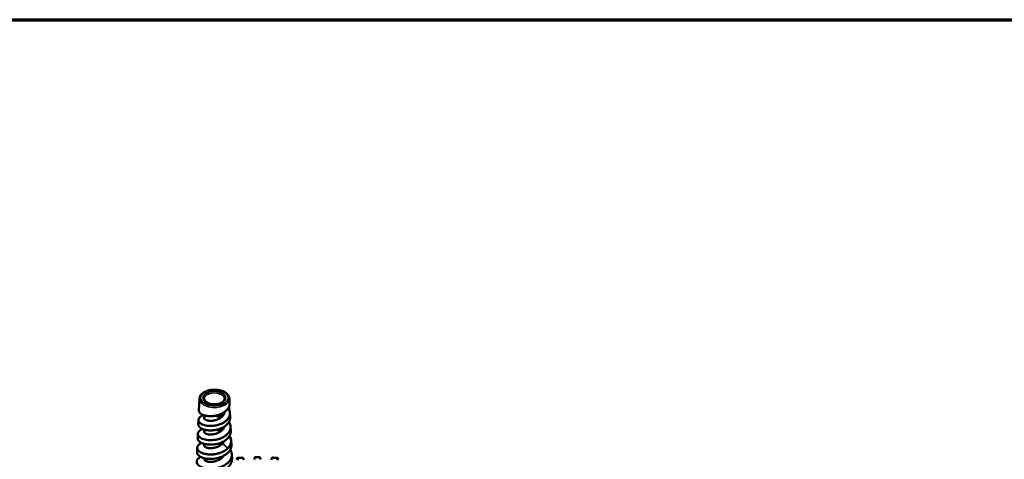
# Model space of a CAD drawing. Header units: millimetres. Extents: x 38 to 2514, y 38 to 1622.
# Tile 115 of 244: x 302 to 706, y 1442 to 1622. Entities that reach past the tile are written whole.
import ezdxf

# ---------------------------------------------------------------- set-up
doc = ezdxf.new("R2010")
doc.units = ezdxf.units.MM
doc.header["$LTSCALE"] = 7.692308
for name, color, linetype, lineweight in [('Border (ISO)', 7, 'Continuous', 70), ('Visible (ISO)', 7, 'Continuous', 50), ('Visible Narrow (ISO)', 7, 'Continuous', 35)]:
    doc.layers.add(name, color=color, linetype=linetype, lineweight=lineweight)

# ---------------------------------------------------------------- blocks, each defined once
blk = doc.blocks.new('Borders Chauvet_A')
at = {"layer": 'Border (ISO)'}
blk.add_line((5, 210.9), (274.4, 210.9), dxfattribs=at)

msp = doc.modelspace()

# ---------------------------------------------------------------- linework, layer by layer
at = {"layer": 'Visible (ISO)'}
for p, q in [((375.99, 1466.577), (375.778, 1461.734)), ((388.176, 1463.411), (388.239, 1461.935)), ((388.27, 1466.577), (388.355, 1464.635)), ((388.239, 1461.935), (387.439, 1462.112)), ((388.527, 1460.702), (388.605, 1458.924)), ((375.606, 1457.8), (375.528, 1456.022)), ((375.356, 1452.089), (375.278, 1450.31)), ((388.777, 1454.99), (388.855, 1453.212)), ((389.027, 1449.279), (389.105, 1447.5)), ((375.106, 1446.377), (375.028, 1444.598)), ((378.13, 1443.865), (378.13, 1443.865)), ((383.462, 1443.961), (383.462, 1443.961)), ((386.275, 1445.097), (386.275, 1445.098)), ((389.277, 1443.567), (389.355, 1441.788))]:
    msp.add_line(p, q, dxfattribs=at)
for centre, major_axis, ratio, start_param, end_param in [((394.182, 1437.319), (-0.519, 4.981), 0.1444891, 5.6592859, 6.2774831), ((401.043, 1437.485), (-0.136, 5.006), 0.0383394, 5.6663268, 6.2817016), ((407.883, 1437.133), (0.244, 5.002), 0.0684704, 5.8097093, 6.9011951)]:
    msp.add_ellipse(centre, major_axis=major_axis, ratio=ratio, start_param=start_param, end_param=end_param, dxfattribs=at)
for points, knots in [([(375.99, 1466.577), (376.007, 1466.958), (376.117, 1467.334), (376.509, 1468.058), (376.805, 1468.403), (377.565, 1469.037), (378.044, 1469.32), (379.123, 1469.781), (379.726, 1469.956), (380.987, 1470.184), (381.645, 1470.236), (382.954, 1470.214), (383.604, 1470.141), (384.838, 1469.873), (385.422, 1469.679), (386.465, 1469.181), (386.925, 1468.877), (387.659, 1468.18), (387.938, 1467.788), (388.201, 1467.109), (388.258, 1466.844), (388.27, 1466.577)], [4.7376455, 4.7376455, 4.7376455, 4.7376455, 5.0155807, 5.0155807, 5.3178254, 5.3178254, 5.6470834, 5.6470834, 5.9805441, 5.9805441, 6.3118422, 6.3118422, 6.6422639, 6.6422639, 6.9739022, 6.9739022, 7.3075315, 7.3075315, 7.6336941, 7.6336941, 7.8287251, 7.8287251, 7.8287251, 7.8287251]), ([(388.358, 1464.522), (388.36, 1464.293), (388.338, 1464.064), (388.292, 1463.836), (388.274, 1463.749), (388.253, 1463.662), (388.228, 1463.575), (388.202, 1463.487), (388.174, 1463.399), (388.141, 1463.311), (388.12, 1463.253), (388.096, 1463.196), (388.072, 1463.138), (388.059, 1463.109), (388.046, 1463.08), (388.033, 1463.052), (387.994, 1462.966), (387.951, 1462.88), (387.904, 1462.796), (387.879, 1462.75), (387.853, 1462.704), (387.826, 1462.659), (387.763, 1462.554), (387.695, 1462.451), (387.622, 1462.35), (387.548, 1462.248), (387.47, 1462.147), (387.386, 1462.049), (387.32, 1461.971), (387.252, 1461.894), (387.18, 1461.819), (387.054, 1461.686), (386.918, 1461.557), (386.773, 1461.432), (386.753, 1461.414), (386.732, 1461.397), (386.712, 1461.379), (386.594, 1461.28), (386.471, 1461.183), (386.342, 1461.089), (386.333, 1461.083), (386.323, 1461.076), (386.314, 1461.069), (386.223, 1461.003), (386.128, 1460.939), (386.032, 1460.876), (385.935, 1460.813), (385.836, 1460.751), (385.735, 1460.692), (385.634, 1460.632), (385.53, 1460.574), (385.425, 1460.518), (385.369, 1460.488), (385.312, 1460.458), (385.255, 1460.429), (385.055, 1460.328), (384.85, 1460.234), (384.64, 1460.147), (384.585, 1460.124), (384.529, 1460.102), (384.473, 1460.08), (384.339, 1460.027), (384.203, 1459.977), (384.065, 1459.93), (383.921, 1459.88), (383.776, 1459.834), (383.628, 1459.79), (383.483, 1459.748), (383.336, 1459.708), (383.187, 1459.671), (383.056, 1459.638), (382.923, 1459.607), (382.79, 1459.579), (382.671, 1459.554), (382.552, 1459.531), (382.432, 1459.51), (382.312, 1459.489), (382.191, 1459.47), (382.071, 1459.452), (381.973, 1459.438), (381.875, 1459.426), (381.778, 1459.414), (381.755, 1459.412), (381.733, 1459.409), (381.71, 1459.407), (381.628, 1459.398), (381.547, 1459.39), (381.465, 1459.383), (381.227, 1459.362), (380.991, 1459.349), (380.758, 1459.344), (380.561, 1459.339), (380.366, 1459.34), (380.174, 1459.347), (379.99, 1459.353), (379.809, 1459.363), (379.631, 1459.379), (379.462, 1459.394), (379.296, 1459.413), (379.134, 1459.436), (379.125, 1459.438), (379.116, 1459.439), (379.108, 1459.44), (379.061, 1459.447), (379.015, 1459.454), (378.97, 1459.462), (378.829, 1459.484), (378.692, 1459.511), (378.558, 1459.54), (378.424, 1459.569), (378.294, 1459.601), (378.168, 1459.636), (378.077, 1459.661), (377.988, 1459.687), (377.901, 1459.715), (377.759, 1459.76), (377.623, 1459.809), (377.494, 1459.862), (377.364, 1459.914), (377.24, 1459.97), (377.124, 1460.029), (377.097, 1460.042), (377.07, 1460.056), (377.044, 1460.07), (377.034, 1460.075), (377.025, 1460.08), (377.015, 1460.086), (376.912, 1460.141), (376.815, 1460.199), (376.724, 1460.259), (376.635, 1460.318), (376.551, 1460.38), (376.473, 1460.443), (376.429, 1460.479), (376.387, 1460.515), (376.347, 1460.553), (376.296, 1460.6), (376.248, 1460.648), (376.203, 1460.697), (376.158, 1460.746), (376.117, 1460.795), (376.079, 1460.846), (376.041, 1460.896), (376.007, 1460.947), (375.976, 1460.999), (375.958, 1461.03), (375.94, 1461.061), (375.925, 1461.092), (375.919, 1461.102), (375.914, 1461.112), (375.91, 1461.122), (375.865, 1461.215), (375.832, 1461.309), (375.809, 1461.403), (375.789, 1461.49), (375.778, 1461.577), (375.777, 1461.664)], [0, 0, 0, 0, 0.04815985, 0.04815985, 0.04815985, 0.06666667, 0.06666667, 0.06666667, 0.08545253, 0.08545253, 0.08545253, 0.09795483, 0.09795483, 0.09795483, 0.10423711, 0.10423711, 0.10423711, 0.12304259, 0.12304259, 0.12304259, 0.13333333, 0.13333333, 0.13333333, 0.15705934, 0.15705934, 0.15705934, 0.18108728, 0.18108728, 0.18108728, 0.2, 0.2, 0.2, 0.23333333, 0.23333333, 0.23333333, 0.23805458, 0.23805458, 0.23805458, 0.26475006, 0.26475006, 0.26475006, 0.26666667, 0.26666667, 0.26666667, 0.28552432, 0.28552432, 0.28552432, 0.30437013, 0.30437013, 0.30437013, 0.32322074, 0.32322074, 0.32322074, 0.33333333, 0.33333333, 0.33333333, 0.3684815, 0.3684815, 0.3684815, 0.37773325, 0.37773325, 0.37773325, 0.4, 0.4, 0.4, 0.42325886, 0.42325886, 0.42325886, 0.44630006, 0.44630006, 0.44630006, 0.46666667, 0.46666667, 0.46666667, 0.48479474, 0.48479474, 0.48479474, 0.50290384, 0.50290384, 0.50290384, 0.51762426, 0.51762426, 0.51762426, 0.52101062, 0.52101062, 0.52101062, 0.53333333, 0.53333333, 0.53333333, 0.56943647, 0.56943647, 0.56943647, 0.6, 0.6, 0.6, 0.62932316, 0.62932316, 0.62932316, 0.65719989, 0.65719989, 0.65719989, 0.6586801, 0.6586801, 0.6586801, 0.66666667, 0.66666667, 0.66666667, 0.69117722, 0.69117722, 0.69117722, 0.71569399, 0.71569399, 0.71569399, 0.73333333, 0.73333333, 0.73333333, 0.76208203, 0.76208203, 0.76208203, 0.79088824, 0.79088824, 0.79088824, 0.79748257, 0.79748257, 0.79748257, 0.8, 0.8, 0.8, 0.82626111, 0.82626111, 0.82626111, 0.8520697, 0.8520697, 0.8520697, 0.86666667, 0.86666667, 0.86666667, 0.88518964, 0.88518964, 0.88518964, 0.90369703, 0.90369703, 0.90369703, 0.92220463, 0.92220463, 0.92220463, 0.93333333, 0.93333333, 0.93333333, 0.93689131, 0.93689131, 0.93689131, 0.9698048, 0.9698048, 0.9698048, 0.99999998, 0.99999998, 0.99999998, 0.99999998]), ([(377.93, 1466.473), (377.93, 1466.211), (378.023, 1465.94), (378.401, 1465.456), (378.632, 1465.25), (379.202, 1464.888), (379.536, 1464.73), (380.284, 1464.476), (380.698, 1464.38), (381.567, 1464.263), (382.021, 1464.243), (382.918, 1464.283), (383.36, 1464.343), (384.185, 1464.535), (384.567, 1464.667), (385.228, 1464.981), (385.508, 1465.162), (385.946, 1465.548), (386.103, 1465.75), (386.29, 1466.127), (386.33, 1466.301), (386.33, 1466.473)], [1.5707963, 1.5707963, 1.5707963, 1.5707963, 1.9938306, 1.9938306, 2.3091423, 2.3091423, 2.6094505, 2.6094505, 2.9124872, 2.9124872, 3.2185007, 3.2185007, 3.5251572, 3.5251572, 3.8298946, 3.8298946, 4.131052, 4.131052, 4.4339914, 4.4339914, 4.712389, 4.712389, 4.712389, 4.712389]), ([(388.239, 1461.935), (388.345, 1461.689), (388.422, 1461.439), (388.519, 1460.932), (388.538, 1460.677), (388.506, 1459.91), (388.367, 1459.404), (387.965, 1458.629), (387.776, 1458.35), (387.327, 1457.817), (387.068, 1457.564), (386.486, 1457.088), (386.166, 1456.868), (385.475, 1456.465), (385.106, 1456.284), (384.331, 1455.965), (383.927, 1455.828), (383.306, 1455.657), (383.097, 1455.606), (382.463, 1455.471), (382.037, 1455.405), (381.188, 1455.322), (380.767, 1455.304), (379.946, 1455.316), (379.548, 1455.346), (378.788, 1455.448), (378.427, 1455.521), (377.755, 1455.706), (377.446, 1455.817), (376.89, 1456.073), (376.645, 1456.216), (376.015, 1456.685), (375.747, 1457.044), (375.549, 1457.791), (375.621, 1458.173), (375.977, 1458.711), (376.136, 1458.882), (376.531, 1459.204), (376.766, 1459.354), (377.169, 1459.555), (377.312, 1459.619), (377.547, 1459.712), (377.635, 1459.744), (377.725, 1459.774)], [-9.1328193, -9.1328193, -9.1328193, -9.1328193, -9.0247467, -9.0247467, -8.9166475, -8.9166475, -8.6996563, -8.6996563, -8.5707571, -8.5707571, -8.4418733, -8.4418733, -8.3127978, -8.3127978, -8.1836815, -8.1836815, -8.0544125, -8.0544125, -7.9896424, -7.9896424, -7.8599806, -7.8599806, -7.7302116, -7.7302116, -7.6004959, -7.6004959, -7.4705567, -7.4705567, -7.3403237, -7.3403237, -7.2100658, -7.2100658, -6.947875, -6.947875, -6.6852865, -6.6852865, -6.5541024, -6.5541024, -6.4231547, -6.4231547, -6.3574438, -6.3574438, -6.3202504, -6.3202504, -6.3202504, -6.3202504]), ([(378.776, 1459.496), (378.651, 1459.444), (378.539, 1459.387), (378.305, 1459.243), (378.195, 1459.152), (377.948, 1458.865), (377.894, 1458.656), (378.013, 1458.249), (378.184, 1458.054), (378.527, 1457.849), (378.601, 1457.81), (378.842, 1457.699), (379.025, 1457.635), (379.331, 1457.557), (379.438, 1457.534), (379.771, 1457.474), (380.01, 1457.447), (380.515, 1457.422), (380.779, 1457.425), (381.324, 1457.461), (381.603, 1457.495), (382.166, 1457.596), (382.447, 1457.663), (383.005, 1457.829), (383.28, 1457.928), (383.81, 1458.158), (384.065, 1458.287), (384.547, 1458.576), (384.774, 1458.735), (385.395, 1459.247), (385.728, 1459.633), (386.063, 1460.236), (386.146, 1460.428), (386.252, 1460.768), (386.285, 1460.915), (386.305, 1461.063)], [4.0941851, 4.0941851, 4.0941851, 4.0941851, 4.1585288, 4.1585288, 4.2461193, 4.2461193, 4.421045, 4.421045, 4.5959386, 4.5959386, 4.639611, 4.639611, 4.7267868, 4.7267868, 4.77052, 4.77052, 4.8578543, 4.8578543, 4.9451919, 4.9451919, 5.0326482, 5.0326482, 5.119801, 5.119801, 5.2073603, 5.2073603, 5.2945388, 5.2945388, 5.3821547, 5.3821547, 5.5570695, 5.5570695, 5.635264, 5.635264, 5.6935013, 5.6935013, 5.6935013, 5.6935013]), ([(384.591, 1458.614), (384.488, 1458.684), (384.381, 1458.751), (384.15, 1458.887), (384.026, 1458.955), (383.643, 1459.148), (383.377, 1459.261), (382.921, 1459.423), (382.736, 1459.481), (382.55, 1459.532)], [3.42005024, 3.42005024, 3.42005024, 3.42005024, 3.4596143, 3.4596143, 3.5032702, 3.5032702, 3.59042987, 3.59042987, 3.64845658, 3.64845658, 3.64845658, 3.64845658]), ([(383.645, 1459.795), (383.987, 1459.702), (384.323, 1459.592), (384.871, 1459.383), (385.088, 1459.291), (385.299, 1459.192)], [-5.67242301, -5.67242301, -5.67242301, -5.67242301, -5.56542796, -5.56542796, -5.49233655, -5.49233655, -5.49233655, -5.49233655]), ([(385.119, 1460.362), (385.26, 1460.236), (385.39, 1460.104), (385.588, 1459.876), (385.661, 1459.784), (385.729, 1459.689)], [2.52817324, 2.52817324, 2.52817324, 2.52817324, 2.59050517, 2.59050517, 2.63160211, 2.63160211, 2.63160211, 2.63160211]), ([(388.095, 1456.955), (388.252, 1456.724), (388.383, 1456.485), (388.615, 1455.941), (388.702, 1455.634), (388.768, 1455.167), (388.78, 1455.011), (388.781, 1454.542), (388.739, 1454.23), (388.612, 1453.768), (388.559, 1453.616), (388.241, 1452.857), (387.822, 1452.286), (386.984, 1451.517), (386.671, 1451.278), (385.991, 1450.837), (385.624, 1450.636), (384.847, 1450.278), (384.439, 1450.122), (383.595, 1449.856), (383.161, 1449.748), (382.284, 1449.58), (381.842, 1449.522), (380.964, 1449.454), (380.53, 1449.446), (379.258, 1449.493), (378.47, 1449.62), (377.102, 1450.038), (376.537, 1450.323), (375.919, 1450.827), (375.752, 1451.005), (375.502, 1451.378), (375.42, 1451.572), (375.342, 1451.964), (375.347, 1452.162), (375.444, 1452.554), (375.536, 1452.746), (375.805, 1453.117), (375.981, 1453.296), (376.412, 1453.628), (376.666, 1453.782), (377.058, 1453.969), (377.166, 1454.016), (377.278, 1454.061)], [-5.0764916, -5.0764916, -5.0764916, -5.0764916, -4.9687941, -4.9687941, -4.8358686, -4.8358686, -4.7692591, -4.7692591, -4.6358765, -4.6358765, -4.5691821, -4.5691821, -4.301038, -4.301038, -4.1670817, -4.1670817, -4.0332431, -4.0332431, -3.8991876, -3.8991876, -3.7649799, -3.7649799, -3.6308228, -3.6308228, -3.4961727, -3.4961727, -3.2257287, -3.2257287, -2.9545337, -2.9545337, -2.8193855, -2.8193855, -2.6839476, -2.6839476, -2.548518, -2.548518, -2.4130636, -2.4130636, -2.2771904, -2.2771904, -2.1410875, -2.1410875, -2.0920481, -2.0920481, -2.0920481, -2.0920481]), ([(388.608, 1458.806), (388.609, 1458.629), (388.597, 1458.452), (388.57, 1458.275), (388.557, 1458.189), (388.541, 1458.104), (388.521, 1458.018), (388.507, 1457.957), (388.491, 1457.895), (388.474, 1457.834), (388.448, 1457.744), (388.418, 1457.654), (388.385, 1457.565), (388.351, 1457.475), (388.314, 1457.386), (388.274, 1457.298), (388.233, 1457.21), (388.189, 1457.122), (388.141, 1457.036), (388.114, 1456.986), (388.085, 1456.937), (388.056, 1456.888), (387.965, 1456.739), (387.865, 1456.592), (387.755, 1456.45), (387.664, 1456.333), (387.567, 1456.218), (387.464, 1456.106), (387.437, 1456.076), (387.409, 1456.046), (387.38, 1456.016), (387.209, 1455.839), (387.022, 1455.668), (386.82, 1455.504), (386.71, 1455.415), (386.596, 1455.329), (386.478, 1455.244), (386.357, 1455.158), (386.232, 1455.074), (386.103, 1454.993), (385.974, 1454.913), (385.841, 1454.834), (385.705, 1454.759), (385.599, 1454.701), (385.492, 1454.645), (385.383, 1454.59), (385.235, 1454.517), (385.084, 1454.446), (384.93, 1454.38), (384.776, 1454.313), (384.62, 1454.25), (384.46, 1454.19), (384.355, 1454.151), (384.25, 1454.113), (384.143, 1454.077), (383.985, 1454.024), (383.825, 1453.974), (383.664, 1453.928), (383.505, 1453.882), (383.343, 1453.84), (383.181, 1453.801), (383.058, 1453.772), (382.935, 1453.744), (382.81, 1453.719), (382.768, 1453.71), (382.725, 1453.702), (382.682, 1453.693), (382.607, 1453.679), (382.533, 1453.665), (382.458, 1453.653), (382.34, 1453.632), (382.221, 1453.614), (382.103, 1453.597), (381.985, 1453.581), (381.866, 1453.566), (381.748, 1453.553), (381.642, 1453.542), (381.536, 1453.532), (381.431, 1453.523), (381.272, 1453.51), (381.115, 1453.501), (380.959, 1453.495), (380.8, 1453.488), (380.644, 1453.485), (380.488, 1453.486), (380.357, 1453.486), (380.227, 1453.489), (380.099, 1453.494), (380.017, 1453.497), (379.937, 1453.501), (379.857, 1453.506), (379.771, 1453.511), (379.686, 1453.517), (379.602, 1453.525), (379.442, 1453.539), (379.284, 1453.556), (379.129, 1453.578), (379.035, 1453.591), (378.943, 1453.605), (378.852, 1453.62), (378.747, 1453.638), (378.643, 1453.657), (378.541, 1453.678), (378.439, 1453.7), (378.339, 1453.722), (378.241, 1453.747), (378.143, 1453.771), (378.047, 1453.797), (377.953, 1453.824), (377.877, 1453.846), (377.804, 1453.869), (377.731, 1453.893), (377.634, 1453.925), (377.539, 1453.958), (377.448, 1453.993), (377.41, 1454.008), (377.372, 1454.023), (377.335, 1454.038), (377.205, 1454.091), (377.081, 1454.147), (376.964, 1454.206), (376.912, 1454.232), (376.861, 1454.259), (376.812, 1454.286), (376.713, 1454.34), (376.619, 1454.397), (376.531, 1454.455), (376.444, 1454.513), (376.361, 1454.573), (376.284, 1454.635), (376.227, 1454.681), (376.172, 1454.728), (376.12, 1454.776), (376.066, 1454.827), (376.014, 1454.879), (375.967, 1454.932), (375.949, 1454.952), (375.932, 1454.972), (375.916, 1454.991), (375.888, 1455.025), (375.861, 1455.059), (375.836, 1455.094), (375.795, 1455.149), (375.759, 1455.204), (375.727, 1455.26), (375.711, 1455.288), (375.696, 1455.316), (375.682, 1455.344), (375.625, 1455.456), (375.584, 1455.57), (375.558, 1455.685), (375.539, 1455.772), (375.528, 1455.86), (375.527, 1455.948)], [0, 0, 0, 0, 0.03635137, 0.03635137, 0.03635137, 0.05400787, 0.05400787, 0.05400787, 0.06666667, 0.06666667, 0.06666667, 0.08532793, 0.08532793, 0.08532793, 0.10398011, 0.10398011, 0.10398011, 0.12264046, 0.12264046, 0.12264046, 0.13333333, 0.13333333, 0.13333333, 0.16598936, 0.16598936, 0.16598936, 0.19284019, 0.19284019, 0.19284019, 0.2, 0.2, 0.2, 0.24313819, 0.24313819, 0.24313819, 0.26666667, 0.26666667, 0.26666667, 0.29070937, 0.29070937, 0.29070937, 0.3147435, 0.3147435, 0.3147435, 0.33333333, 0.33333333, 0.33333333, 0.35840198, 0.35840198, 0.35840198, 0.38347929, 0.38347929, 0.38347929, 0.4, 0.4, 0.4, 0.4243916, 0.4243916, 0.4243916, 0.44849677, 0.44849677, 0.44849677, 0.46666667, 0.46666667, 0.46666667, 0.47290815, 0.47290815, 0.47290815, 0.48376327, 0.48376327, 0.48376327, 0.50084822, 0.50084822, 0.50084822, 0.51794788, 0.51794788, 0.51794788, 0.53333333, 0.53333333, 0.53333333, 0.5565556, 0.5565556, 0.5565556, 0.58011753, 0.58011753, 0.58011753, 0.6, 0.6, 0.6, 0.61255407, 0.61255407, 0.61255407, 0.62592098, 0.62592098, 0.62592098, 0.65136882, 0.65136882, 0.65136882, 0.66666667, 0.66666667, 0.66666667, 0.68420993, 0.68420993, 0.68420993, 0.70173955, 0.70173955, 0.70173955, 0.71927754, 0.71927754, 0.71927754, 0.73333333, 0.73333333, 0.73333333, 0.7522653, 0.7522653, 0.7522653, 0.76016814, 0.76016814, 0.76016814, 0.78774585, 0.78774585, 0.78774585, 0.8, 0.8, 0.8, 0.82442753, 0.82442753, 0.82442753, 0.84855655, 0.84855655, 0.84855655, 0.86666667, 0.86666667, 0.86666667, 0.8857608, 0.8857608, 0.8857608, 0.89280932, 0.89280932, 0.89280932, 0.90483517, 0.90483517, 0.90483517, 0.92389963, 0.92389963, 0.92389963, 0.93333333, 0.93333333, 0.93333333, 0.97120044, 0.97120044, 0.97120044, 1, 1, 1, 1]), ([(378.433, 1453.702), (378.404, 1453.684), (378.377, 1453.666), (378.104, 1453.474), (377.962, 1453.274), (377.921, 1452.965), (377.936, 1452.862), (378.021, 1452.661), (378.092, 1452.563), (378.239, 1452.423), (378.294, 1452.379), (378.605, 1452.162), (378.954, 1452.02), (379.596, 1451.88), (379.827, 1451.846), (380.318, 1451.807), (380.578, 1451.802), (381.115, 1451.822), (381.391, 1451.848), (381.951, 1451.932), (382.234, 1451.991), (382.655, 1452.103), (382.795, 1452.145), (383.49, 1452.374), (384.018, 1452.62), (384.72, 1453.076), (384.936, 1453.24), (385.331, 1453.593), (385.507, 1453.781), (385.813, 1454.175), (385.941, 1454.379), (386.12, 1454.749), (386.181, 1454.91), (386.228, 1455.073)], [1.4286144, 1.4286144, 1.4286144, 1.4286144, 1.4471188, 1.4471188, 1.6227073, 1.6227073, 1.7099178, 1.7099178, 1.7974592, 1.7974592, 1.8411354, 1.8411354, 2.0168327, 2.0168327, 2.1040477, 2.1040477, 2.1917023, 2.1917023, 2.2789123, 2.2789123, 2.3663952, 2.3663952, 2.4100802, 2.4100802, 2.5857607, 2.5857607, 2.6729711, 2.6729711, 2.7606086, 2.7606086, 2.8478201, 2.8478201, 2.9130979, 2.9130979, 2.9130979, 2.9130979]), ([(384.591, 1452.993), (384.555, 1453.018), (384.518, 1453.042), (384.04, 1453.352), (383.546, 1453.586), (383.026, 1453.765)], [0.6877666, 0.6877666, 0.6877666, 0.6877666, 0.70161447, 0.70161447, 0.86676111, 0.86676111, 0.86676111, 0.86676111]), ([(385.183, 1454.494), (385.272, 1454.411), (385.357, 1454.325), (385.515, 1454.152), (385.589, 1454.064), (385.658, 1453.975)], [5.274630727, 5.274630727, 5.274630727, 5.274630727, 5.314947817, 5.314947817, 5.354494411, 5.354494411, 5.354494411, 5.354494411]), ([(388.858, 1453.091), (388.858, 1453.044), (388.858, 1452.997), (388.856, 1452.95), (388.852, 1452.828), (388.842, 1452.707), (388.825, 1452.586), (388.803, 1452.432), (388.771, 1452.278), (388.728, 1452.125), (388.724, 1452.111), (388.72, 1452.096), (388.716, 1452.081), (388.69, 1451.994), (388.661, 1451.906), (388.629, 1451.819), (388.596, 1451.732), (388.56, 1451.645), (388.521, 1451.559), (388.481, 1451.472), (388.439, 1451.387), (388.393, 1451.302), (388.355, 1451.233), (388.315, 1451.164), (388.273, 1451.096), (388.234, 1451.032), (388.193, 1450.969), (388.151, 1450.907), (388.096, 1450.828), (388.039, 1450.749), (387.979, 1450.672), (387.862, 1450.521), (387.734, 1450.374), (387.597, 1450.232), (387.584, 1450.219), (387.572, 1450.206), (387.559, 1450.193)], [0, 0, 0, 0, 0.04657747, 0.04657747, 0.04657747, 0.16666667, 0.16666667, 0.16666667, 0.31877973, 0.31877973, 0.31877973, 0.33333333, 0.33333333, 0.33333333, 0.4206313, 0.4206313, 0.4206313, 0.50786996, 0.50786996, 0.50786996, 0.59515234, 0.59515234, 0.59515234, 0.66666667, 0.66666667, 0.66666667, 0.73346521, 0.73346521, 0.73346521, 0.81864042, 0.81864042, 0.81864042, 0.98476281, 0.98476281, 0.98476281, 0.99999988, 0.99999988, 0.99999988, 0.99999988]), ([(388.36, 1451.243), (388.725, 1450.689), (388.946, 1450.1), (389.072, 1448.922), (388.989, 1448.342), (388.654, 1447.502), (388.508, 1447.228), (388.15, 1446.698), (387.939, 1446.442), (387.697, 1446.198)], [-0.75423074, -0.75423074, -0.75423074, -0.75423074, -0.49595667, -0.49595667, -0.24797606, -0.24797606, -0.12409726, -0.12409726, -0.00001371, -0.00001371, -0.00001371, -0.00001371]), ([(375.028, 1444.598), (375.012, 1444.212), (375.151, 1443.826), (375.598, 1443.275), (375.798, 1443.091), (376.276, 1442.75), (376.554, 1442.594), (377.178, 1442.316), (377.523, 1442.196), (378.269, 1441.996), (378.668, 1441.918), (379.506, 1441.81), (379.944, 1441.78), (380.843, 1441.77), (381.302, 1441.791), (382.691, 1441.933), (383.617, 1442.134), (384.706, 1442.512), (384.919, 1442.593), (385.543, 1442.855), (385.938, 1443.053), (386.492, 1443.383), (386.669, 1443.498), (387.178, 1443.857), (387.486, 1444.114), (388.029, 1444.662), (388.263, 1444.951), (388.65, 1445.551), (388.803, 1445.862), (389.019, 1446.496), (389.083, 1446.819), (389.109, 1447.262), (389.11, 1447.381), (389.105, 1447.5)], [-6.1881034, -6.1881034, -6.1881034, -6.1881034, -5.9268771, -5.9268771, -5.7856666, -5.7856666, -5.6449095, -5.6449095, -5.5041263, -5.5041263, -5.3636277, -5.3636277, -5.223203, -5.223203, -5.082757, -5.082757, -4.801445, -4.801445, -4.7314571, -4.7314571, -4.5915524, -4.5915524, -4.5216223, -4.5216223, -4.3820506, -4.3820506, -4.2427181, -4.2427181, -4.103341, -4.103341, -3.9641942, -3.9641942, -3.9131912, -3.9131912, -3.9131912, -3.9131912]), ([(376.873, 1448.349), (376.798, 1448.315), (376.725, 1448.279), (376.654, 1448.243), (376.58, 1448.205), (376.509, 1448.166), (376.44, 1448.126), (376.334, 1448.065), (376.233, 1448.001), (376.139, 1447.935), (376.045, 1447.87), (375.958, 1447.803), (375.876, 1447.733), (375.816, 1447.683), (375.759, 1447.631), (375.706, 1447.579), (375.654, 1447.527), (375.604, 1447.474), (375.558, 1447.421), (375.512, 1447.367), (375.469, 1447.313), (375.43, 1447.258), (375.42, 1447.243), (375.41, 1447.229), (375.401, 1447.215), (375.373, 1447.174), (375.347, 1447.132), (375.323, 1447.091), (375.297, 1447.045), (375.273, 1446.999), (375.251, 1446.953), (375.204, 1446.85), (375.168, 1446.747), (375.143, 1446.643), (375.116, 1446.528), (375.104, 1446.412), (375.105, 1446.297)], [0.76862271, 0.76862271, 0.76862271, 0.76862271, 0.78396879, 0.78396879, 0.78396879, 0.8, 0.8, 0.8, 0.8246077, 0.8246077, 0.8246077, 0.84890337, 0.84890337, 0.84890337, 0.86666667, 0.86666667, 0.86666667, 0.88415998, 0.88415998, 0.88415998, 0.90164229, 0.90164229, 0.90164229, 0.90610913, 0.90610913, 0.90610913, 0.91913376, 0.91913376, 0.91913376, 0.93333333, 0.93333333, 0.93333333, 0.96500988, 0.96500988, 0.96500988, 1, 1, 1, 1]), ([(375.278, 1450.31), (375.274, 1450.22), (375.279, 1450.13), (375.356, 1449.64), (375.596, 1449.251), (376.1, 1448.819), (376.21, 1448.736), (376.57, 1448.496), (376.846, 1448.351), (377.309, 1448.159), (377.472, 1448.099), (377.98, 1447.935), (378.347, 1447.845), (379.126, 1447.71), (379.535, 1447.665), (380.384, 1447.623), (380.822, 1447.626), (381.709, 1447.683), (382.156, 1447.736), (383.046, 1447.895), (383.487, 1447.999), (384.644, 1448.347), (385.332, 1448.635), (386.262, 1449.159), (386.552, 1449.347), (387.091, 1449.752), (387.337, 1449.967), (387.559, 1450.193)], [-1.7460781, -1.7460781, -1.7460781, -1.7460781, -1.6845731, -1.6845731, -1.4102181, -1.4102181, -1.3419708, -1.3419708, -1.2055613, -1.2055613, -1.1373761, -1.1373761, -1.0012788, -1.0012788, -0.8653995, -0.8653995, -0.7295092, -0.7295092, -0.5938646, -0.5938646, -0.458144, -0.458144, -0.2286574, -0.2286574, -0.1143125, -0.1143125, -0.0000137, -0.0000137, -0.0000137, -0.0000137]), ([(378.185, 1447.892), (378.173, 1447.88), (378.161, 1447.868), (378.06, 1447.762), (377.997, 1447.663), (377.927, 1447.46), (377.921, 1447.357), (377.986, 1447.05), (378.143, 1446.852), (378.468, 1446.641), (378.54, 1446.601), (378.771, 1446.487), (378.948, 1446.42), (379.345, 1446.309), (379.563, 1446.265), (380.032, 1446.205), (380.281, 1446.188), (380.803, 1446.185), (381.074, 1446.199), (381.906, 1446.289), (382.476, 1446.412), (383.273, 1446.687), (383.514, 1446.784), (383.92, 1446.975), (384.089, 1447.064), (384.496, 1447.302), (384.726, 1447.459), (385.147, 1447.799), (385.338, 1447.98), (385.507, 1448.171)], [4.6291981, 4.6291981, 4.6291981, 4.6291981, 4.6402903, 4.6402903, 4.7274928, 4.7274928, 4.8150745, 4.8150745, 4.9900391, 4.9900391, 5.0336927, 5.0336927, 5.1208733, 5.1208733, 5.2084129, 5.2084129, 5.2956186, 5.2956186, 5.3832111, 5.3832111, 5.5581713, 5.5581713, 5.6362022, 5.6362022, 5.6946174, 5.6946174, 5.7825518, 5.7825518, 5.87026, 5.87026, 5.87026, 5.87026]), ([(384.591, 1447.373), (384.519, 1447.422), (384.445, 1447.47), (384.075, 1447.698), (383.758, 1447.857), (383.427, 1447.993)], [3.82574135, 3.82574135, 3.82574135, 3.82574135, 3.85333622, 3.85333622, 3.96156629, 3.96156629, 3.96156629, 3.96156629]), ([(385.415, 1448.07), (385.337, 1448.104), (385.259, 1448.137), (385.181, 1448.17), (385.004, 1448.242), (384.825, 1448.311), (384.643, 1448.375)], [0.347851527, 0.347851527, 0.347851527, 0.347851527, 0.359605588, 0.359605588, 0.359605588, 0.38597472, 0.38597472, 0.38597472, 0.38597472]), ([(385.244, 1448.625), (385.364, 1448.509), (385.475, 1448.389), (385.578, 1448.264), (385.58, 1448.262), (385.582, 1448.259)], [2.140594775, 2.140594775, 2.140594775, 2.140594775, 2.196048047, 2.196048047, 2.196968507, 2.196968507, 2.196968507, 2.196968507]), ([(385.507, 1448.171), (385.654, 1448.339), (385.784, 1448.515), (385.966, 1448.815), (386.03, 1448.937), (386.085, 1449.061)], [0.00000942, 0.00000942, 0.00000942, 0.00000942, 0.07690661, 0.07690661, 0.12768374, 0.12768374, 0.12768374, 0.12768374]), ([(375.105, 1446.297), (375.106, 1446.189), (375.12, 1446.08), (375.147, 1445.971), (375.157, 1445.932), (375.168, 1445.892), (375.181, 1445.853), (375.202, 1445.79), (375.228, 1445.728), (375.257, 1445.665), (375.26, 1445.66), (375.263, 1445.654), (375.265, 1445.648), (375.293, 1445.591), (375.325, 1445.535), (375.36, 1445.478), (375.395, 1445.422), (375.434, 1445.366), (375.476, 1445.311), (375.519, 1445.256), (375.565, 1445.202), (375.614, 1445.149), (375.651, 1445.109), (375.689, 1445.07), (375.729, 1445.031), (375.811, 1444.953), (375.9, 1444.877), (375.995, 1444.803), (376.083, 1444.736), (376.177, 1444.67), (376.277, 1444.608), (376.287, 1444.601), (376.297, 1444.595), (376.307, 1444.588), (376.358, 1444.557), (376.411, 1444.525), (376.465, 1444.495), (376.552, 1444.445), (376.643, 1444.397), (376.737, 1444.351), (376.832, 1444.305), (376.929, 1444.261), (377.03, 1444.219), (377.131, 1444.177), (377.235, 1444.136), (377.343, 1444.098), (377.373, 1444.087), (377.404, 1444.076), (377.434, 1444.066), (377.534, 1444.031), (377.636, 1443.999), (377.742, 1443.968), (377.847, 1443.937), (377.954, 1443.908), (378.064, 1443.881), (378.174, 1443.853), (378.286, 1443.828), (378.401, 1443.804), (378.425, 1443.799), (378.448, 1443.794), (378.472, 1443.79), (378.52, 1443.78), (378.567, 1443.771), (378.615, 1443.763), (378.844, 1443.721), (379.08, 1443.687), (379.321, 1443.661), (379.526, 1443.639), (379.734, 1443.622), (379.946, 1443.612), (380.1, 1443.604), (380.257, 1443.6), (380.414, 1443.598), (380.572, 1443.597), (380.731, 1443.599), (380.891, 1443.604), (381.043, 1443.609), (381.196, 1443.617), (381.349, 1443.627), (381.356, 1443.628), (381.363, 1443.628), (381.37, 1443.629), (381.559, 1443.642), (381.748, 1443.66), (381.937, 1443.682), (382.126, 1443.704), (382.315, 1443.731), (382.504, 1443.762), (382.61, 1443.78), (382.716, 1443.799), (382.822, 1443.819), (383.018, 1443.857), (383.213, 1443.9), (383.407, 1443.947), (383.601, 1443.994), (383.793, 1444.046), (383.983, 1444.103), (384.067, 1444.129), (384.151, 1444.155), (384.235, 1444.182), (384.276, 1444.195), (384.317, 1444.209), (384.358, 1444.223), (384.518, 1444.277), (384.676, 1444.334), (384.831, 1444.395), (385.022, 1444.469), (385.21, 1444.549), (385.393, 1444.633), (385.447, 1444.658), (385.501, 1444.683), (385.554, 1444.709), (385.673, 1444.766), (385.79, 1444.826), (385.905, 1444.887), (386.02, 1444.949), (386.132, 1445.012), (386.243, 1445.078), (386.353, 1445.143), (386.461, 1445.211), (386.566, 1445.28), (386.621, 1445.317), (386.677, 1445.354), (386.731, 1445.391), (386.799, 1445.439), (386.866, 1445.487), (386.931, 1445.536), (387.05, 1445.624), (387.165, 1445.715), (387.275, 1445.808), (387.425, 1445.934), (387.566, 1446.064), (387.697, 1446.198)], [0, 0, 0, 0, 0.04166667, 0.04166667, 0.04166667, 0.05690445, 0.05690445, 0.05690445, 0.08112181, 0.08112181, 0.08112181, 0.08333333, 0.08333333, 0.08333333, 0.10558501, 0.10558501, 0.10558501, 0.12782607, 0.12782607, 0.12782607, 0.15008186, 0.15008186, 0.15008186, 0.16666667, 0.16666667, 0.16666667, 0.20021844, 0.20021844, 0.20021844, 0.23108233, 0.23108233, 0.23108233, 0.23420734, 0.23420734, 0.23420734, 0.25, 0.25, 0.25, 0.27543363, 0.27543363, 0.27543363, 0.30088579, 0.30088579, 0.30088579, 0.32622326, 0.32622326, 0.32622326, 0.33333333, 0.33333333, 0.33333333, 0.35637148, 0.35637148, 0.35637148, 0.37938968, 0.37938968, 0.37938968, 0.40240502, 0.40240502, 0.40240502, 0.40720258, 0.40720258, 0.40720258, 0.41666667, 0.41666667, 0.41666667, 0.46180163, 0.46180163, 0.46180163, 0.5, 0.5, 0.5, 0.52784464, 0.52784464, 0.52784464, 0.55569346, 0.55569346, 0.55569346, 0.58207674, 0.58207674, 0.58207674, 0.58333333, 0.58333333, 0.58333333, 0.61580898, 0.61580898, 0.61580898, 0.64834081, 0.64834081, 0.64834081, 0.66666667, 0.66666667, 0.66666667, 0.70070365, 0.70070365, 0.70070365, 0.73481472, 0.73481472, 0.73481472, 0.75, 0.75, 0.75, 0.7575151, 0.7575151, 0.7575151, 0.78677895, 0.78677895, 0.78677895, 0.82275535, 0.82275535, 0.82275535, 0.83333333, 0.83333333, 0.83333333, 0.85693297, 0.85693297, 0.85693297, 0.88052359, 0.88052359, 0.88052359, 0.90412483, 0.90412483, 0.90412483, 0.91666667, 0.91666667, 0.91666667, 0.93244031, 0.93244031, 0.93244031, 0.96111428, 0.96111428, 0.96111428, 0.99999979, 0.99999979, 0.99999979, 0.99999979]), ([(389.28, 1443.44), (389.278, 1443.689), (389.25, 1443.938), (389.195, 1444.186), (389.173, 1444.288), (389.146, 1444.389), (389.115, 1444.49), (389.114, 1444.494), (389.112, 1444.498), (389.111, 1444.502), (389.083, 1444.591), (389.052, 1444.68), (389.017, 1444.767), (388.981, 1444.859), (388.942, 1444.951), (388.898, 1445.041), (388.855, 1445.132), (388.808, 1445.221), (388.758, 1445.31), (388.721, 1445.375), (388.683, 1445.439), (388.643, 1445.502), (388.636, 1445.512), (388.63, 1445.522), (388.624, 1445.531)], [0.00000817, 0.00000817, 0.00000817, 0.00000817, 0.04722277, 0.04722277, 0.04722277, 0.06666667, 0.06666667, 0.06666667, 0.0674383, 0.0674383, 0.0674383, 0.08453261, 0.08453261, 0.08453261, 0.10240041, 0.10240041, 0.10240041, 0.12029559, 0.12029559, 0.12029559, 0.13333333, 0.13333333, 0.13333333, 0.13535734, 0.13535734, 0.13535734, 0.13535734]), ([(376.495, 1442.636), (376.442, 1442.609), (376.389, 1442.581), (376.338, 1442.553), (376.25, 1442.504), (376.166, 1442.454), (376.085, 1442.402), (376.082, 1442.4), (376.079, 1442.398), (376.076, 1442.396), (375.944, 1442.312), (375.823, 1442.224), (375.711, 1442.132), (375.607, 1442.047), (375.512, 1441.959), (375.426, 1441.869), (375.419, 1441.862), (375.412, 1441.854), (375.405, 1441.847), (375.353, 1441.79), (375.303, 1441.733), (375.258, 1441.674), (375.212, 1441.616), (375.17, 1441.557), (375.132, 1441.497), (375.094, 1441.437), (375.06, 1441.376), (375.029, 1441.315), (375.015, 1441.287), (375.002, 1441.258), (374.99, 1441.229), (374.97, 1441.184), (374.953, 1441.139), (374.937, 1441.093), (374.907, 1441.004), (374.885, 1440.914), (374.872, 1440.824), (374.86, 1440.744), (374.854, 1440.663), (374.855, 1440.582)], [0.78142382, 0.78142382, 0.78142382, 0.78142382, 0.7925941, 0.7925941, 0.7925941, 0.81177712, 0.81177712, 0.81177712, 0.8125, 0.8125, 0.8125, 0.84375, 0.84375, 0.84375, 0.87269048, 0.87269048, 0.87269048, 0.875, 0.875, 0.875, 0.89303484, 0.89303484, 0.89303484, 0.9110569, 0.9110569, 0.9110569, 0.92907934, 0.92907934, 0.92907934, 0.9375, 0.9375, 0.9375, 0.95073425, 0.95073425, 0.95073425, 0.97671959, 0.97671959, 0.97671959, 0.99998724, 0.99998724, 0.99998724, 0.99998724]), ([(378.019, 1442.064), (377.981, 1442), (377.956, 1441.934), (377.921, 1441.765), (377.928, 1441.662), (377.999, 1441.459), (378.063, 1441.36), (378.244, 1441.172), (378.361, 1441.083), (378.645, 1440.922), (378.812, 1440.85), (379.094, 1440.758), (379.193, 1440.73), (379.715, 1440.605), (380.207, 1440.556), (381.007, 1440.574), (381.281, 1440.596), (381.84, 1440.672), (382.123, 1440.726), (382.686, 1440.867), (382.964, 1440.954), (383.508, 1441.16), (383.772, 1441.278), (384.274, 1441.545), (384.512, 1441.692), (384.954, 1442.014), (385.158, 1442.187), (385.521, 1442.556), (385.681, 1442.75), (385.832, 1442.977), (385.847, 1443.001), (385.863, 1443.025)], [1.9603207, 1.9603207, 1.9603207, 1.9603207, 2.0173061, 2.0173061, 2.1045431, 2.1045431, 2.1921724, 2.1921724, 2.2794025, 2.2794025, 2.3668873, 2.3668873, 2.4105688, 2.4105688, 2.5862046, 2.5862046, 2.6734367, 2.6734367, 2.7610519, 2.7610519, 2.8482827, 2.8482827, 2.9357037, 2.9357037, 3.0228809, 3.0228809, 3.1104113, 3.1104113, 3.1976112, 3.1976112, 3.2080311, 3.2080311, 3.2080311, 3.2080311]), ([(382.13, 1436.022), (382.509, 1436.07), (382.887, 1436.135), (383.633, 1436.3), (384.001, 1436.399), (385.076, 1436.744), (385.751, 1437.036), (386.747, 1437.607), (387.104, 1437.85), (387.751, 1438.373), (388.039, 1438.651), (388.537, 1439.238), (388.745, 1439.546), (388.992, 1440.021), (389.063, 1440.182), (389.243, 1440.67), (389.318, 1441.001), (389.358, 1441.485), (389.361, 1441.637), (389.355, 1441.788)], [-9.6008688, -9.6008688, -9.6008688, -9.6008688, -9.486146, -9.486146, -9.3716183, -9.3716183, -9.1433805, -9.1433805, -8.9989166, -8.9989166, -8.8547851, -8.8547851, -8.7106993, -8.7106993, -8.6386302, -8.6386302, -8.4947007, -8.4947007, -8.4294304, -8.4294304, -8.4294304, -8.4294304]), ([(384.591, 1441.753), (384.47, 1441.835), (384.344, 1441.914), (384.073, 1442.069), (383.929, 1442.145), (383.781, 1442.216)], [1.094297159, 1.094297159, 1.094297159, 1.094297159, 1.140761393, 1.140761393, 1.190794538, 1.190794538, 1.190794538, 1.190794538]), ([(385.303, 1442.756), (385.371, 1442.688), (385.437, 1442.618), (385.5, 1442.546), (385.5, 1442.545), (385.501, 1442.545)], [4.88644594, 4.88644594, 4.88644594, 4.88644594, 4.918909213, 4.918909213, 4.919186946, 4.919186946, 4.919186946, 4.919186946]), ([(391.732, 1441.219), (391.706, 1441.397), (391.678, 1441.567), (391.623, 1441.84), (391.595, 1441.944), (391.548, 1442.08), (391.522, 1442.124), (391.475, 1442.142), (391.454, 1442.114), (391.417, 1442.009), (391.399, 1441.922), (391.374, 1441.735), (391.367, 1441.659), (391.36, 1441.577)], [-0.74133438, -0.74133438, -0.74133438, -0.74133438, -0.64848029, -0.64848029, -0.5556262, -0.5556262, -0.46290193, -0.46290193, -0.37017765, -0.37017765, -0.27758415, -0.27758415, -0.22681307, -0.22681307, -0.22681307, -0.22681307]), ([(391.488, 1442.135), (391.633, 1442.147), (391.778, 1442.16), (392.068, 1442.184), (392.213, 1442.195), (392.504, 1442.218), (392.649, 1442.229), (392.94, 1442.251), (393.086, 1442.261), (393.377, 1442.281), (393.522, 1442.291), (393.668, 1442.3)], [0.634671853, 0.634671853, 0.634671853, 0.634671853, 0.642604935, 0.642604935, 0.650538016, 0.650538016, 0.658471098, 0.658471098, 0.66640418, 0.66640418, 0.674337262, 0.674337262, 0.674337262, 0.674337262]), ([(398.572, 1441.571), (398.587, 1441.75), (398.603, 1441.92), (398.634, 1442.194), (398.649, 1442.299), (398.676, 1442.435), (398.69, 1442.48), (398.705, 1442.49), (398.707, 1442.491), (398.708, 1442.491)], [-0.74133438, -0.74133438, -0.74133438, -0.74133438, -0.64848029, -0.64848029, -0.5556262, -0.5556262, -0.46290193, -0.46290193, -0.45087981, -0.45087981, -0.45087981, -0.45087981]), ([(398.708, 1442.491), (398.855, 1442.493), (399.001, 1442.494), (399.295, 1442.496), (399.441, 1442.497), (399.734, 1442.497), (399.881, 1442.497), (400.174, 1442.497), (400.321, 1442.496), (400.614, 1442.494), (400.761, 1442.493), (400.907, 1442.491)], [0.765545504, 0.765545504, 0.765545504, 0.765545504, 0.773486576, 0.773486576, 0.781427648, 0.781427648, 0.78936872, 0.78936872, 0.797309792, 0.797309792, 0.805250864, 0.805250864, 0.805250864, 0.805250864]), ([(405.433, 1441.405), (405.488, 1441.581), (405.548, 1441.748), (405.665, 1442.017), (405.722, 1442.119), (405.824, 1442.251), (405.877, 1442.293), (405.933, 1442.3), (405.941, 1442.301), (405.947, 1442.3)], [-0.74133438, -0.74133438, -0.74133438, -0.74133438, -0.64848029, -0.64848029, -0.5556262, -0.5556262, -0.46290193, -0.46290193, -0.44958135, -0.44958135, -0.44958135, -0.44958135]), ([(405.947, 1442.3), (406.093, 1442.291), (406.239, 1442.281), (406.53, 1442.261), (406.675, 1442.251), (406.966, 1442.229), (407.111, 1442.218), (407.402, 1442.195), (407.547, 1442.184), (407.837, 1442.16), (407.982, 1442.147), (408.127, 1442.135)], [0.896459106, 0.896459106, 0.896459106, 0.896459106, 0.904392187, 0.904392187, 0.912325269, 0.912325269, 0.920258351, 0.920258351, 0.928191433, 0.928191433, 0.936124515, 0.936124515, 0.936124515, 0.936124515])]:
    msp.add_open_spline(points, degree=3, knots=knots, dxfattribs=at)
for points in [[(388.355, 1464.635), (388.357, 1464.597), (388.358, 1464.56), (388.358, 1464.522)], [(375.777, 1461.664), (375.777, 1461.687), (375.777, 1461.71), (375.778, 1461.734)], [(375.527, 1455.948), (375.527, 1455.973), (375.527, 1455.997), (375.528, 1456.022)], [(388.605, 1458.924), (388.606, 1458.885), (388.607, 1458.845), (388.608, 1458.806)], [(384.166, 1454.085), (384.578, 1453.956), (384.977, 1453.804), (385.358, 1453.631)], [(388.855, 1453.212), (388.857, 1453.171), (388.858, 1453.131), (388.858, 1453.091)], [(374.855, 1440.582), (374.858, 1440.367), (374.956, 1439.938), (375.38, 1439.324), (376.058, 1438.78), (376.952, 1438.33), (378.067, 1437.982), (379.321, 1437.777), (380.668, 1437.717), (382.102, 1437.815), (383.531, 1438.08), (384.882, 1438.498), (386.128, 1439.061), (387.233, 1439.769), (388.118, 1440.572), (388.787, 1441.477), (389.195, 1442.445), (389.283, 1443.108), (389.28, 1443.44)], [(385.469, 1442.509), (385.343, 1442.563), (385.216, 1442.614), (385.088, 1442.664)]]:
    msp.add_open_spline(points, degree=3, dxfattribs=at)
at = {"layer": 'Visible Narrow (ISO)'}
msp.add_line((387.697, 1446.198), (385.507, 1448.171), dxfattribs=at)
for major_axis in [(5.652, 0), (-4.69, 0)]:
    msp.add_ellipse((382.13, 1466.873), major_axis=major_axis, ratio=0.5773503, dxfattribs=at)
for centre, major_axis, start_param, end_param in [((382.13, 1466.473), (4.2, 0), 0, 3.1415927), ((382.13, 1466.487), (6.142, 0), 3.1163362, 6.3084418)]:
    msp.add_ellipse(centre, major_axis=major_axis, ratio=0.5773503, start_param=start_param, end_param=end_param, dxfattribs=at)

# ---------------------------------------------------------------- block references
at = {"xscale": 7.692307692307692, "yscale": 7.692307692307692, "zscale": 7.692307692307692}
msp.add_blockref('Borders Chauvet_A', (0, 0), dxfattribs=at)

doc.saveas('drawing.dxf')
